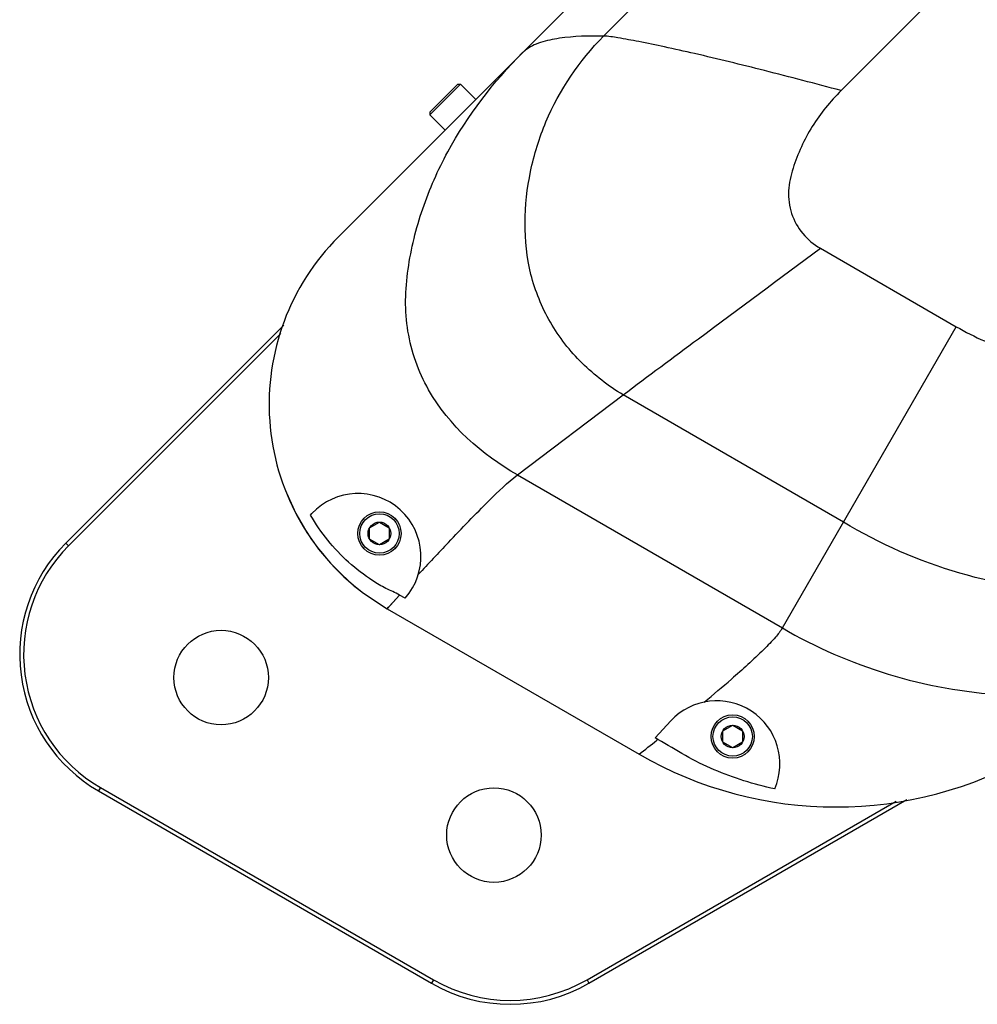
# Model space of a CAD drawing. Header units: millimetres. Extents: x 0 to 2550, y 0 to 1188.
# Tile 2 of 218: x 278 to 302, y 86 to 111. Entities that reach past the tile are written whole.
import ezdxf

# ---------------------------------------------------------------- set-up
doc = ezdxf.new("R2010")
doc.units = ezdxf.units.MM
doc.header["$LTSCALE"] = 46.255
for name, color, linetype in [('M2000103_PBL597', 7, 'CONTINUOUS'), ('M2000901_PBL613', 7, 'CONTINUOUS'), ('P9140503_BOLT_PBL614', 7, 'CONTINUOUS'), ('P9140503_BOLT_PBL615', 7, 'CONTINUOUS'), ('P9140503_BOLT_PBL646', 7, 'CONTINUOUS')]:
    doc.layers.add(name, color=color, linetype=linetype)

msp = doc.modelspace()

# ---------------------------------------------------------------- linework, layer by layer
at = {"layer": 'M2000103_PBL597', "color": 7}
for p, q in [((284.6804, 102.8101), (279.1454, 97.2751)), ((284.6076, 102.5959), (279.2161, 97.2044)), ((280.0238, 91.0692), (288.4833, 86.1851)), ((279.9738, 90.9826), (288.4333, 86.0985)), ((292.4333, 86.0985), (300.5075, 90.7602)), ((292.3833, 86.1851), (300.2369, 90.7194))]:
    msp.add_line(p, q, dxfattribs=at)
at = {"layer": 'M2000103_PBL597', "color": 2}
for p, q in [((279.2161, 97.2044), (279.1454, 97.2751)), ((280.0238, 91.0692), (279.9738, 90.9826)), ((288.4833, 86.1851), (288.4333, 86.0985)), ((292.3833, 86.1851), (292.4333, 86.0985))]:
    msp.add_line(p, q, dxfattribs=at)
at = {"layer": 'M2000103_PBL597', "color": 7}
for centre in [(283.0906, 93.8592), (290.0188, 89.8592)]:
    msp.add_circle(centre, 1.2, dxfattribs=at)
for centre, radius, start, end in [((281.9738, 94.4467), 4, 135, 240), ((281.9738, 94.4467), 3.9, 135, 240), ((290.4333, 89.5626), 4, 240, 300), ((290.4333, 89.5626), 3.9, 240, 300)]:
    msp.add_arc(centre, radius, start, end, dxfattribs=at)
at = {"layer": 'M2000901_PBL613', "color": 7}
for p, q in [((286.0652, 105.0436), (300.526, 119.5044)), ((284.7483, 98.5455), (284.9883, 98.0256)), ((284.9883, 98.0256), (285.2708, 97.5394)), ((285.3595, 97.986), (285.3952, 98.0243)), ((285.2708, 97.5394), (285.567, 97.1212)), ((285.567, 97.1212), (285.8645, 96.7672)), ((285.8645, 96.7672), (286.1604, 96.4645)), ((286.1604, 96.4645), (286.4468, 96.2085)), ((286.4468, 96.2085), (286.7052, 96.0034)), ((286.7052, 96.0034), (286.7055, 96.0032)), ((286.7055, 96.0032), (287.3082, 95.6051)), ((287.7648, 95.8741), (287.623, 95.9535)), ((287.3082, 95.6051), (293.7038, 91.9126)), ((294.1114, 92.3305), (294.5127, 92.7609)), ((294.186, 92.289), (294.1114, 92.3305))]:
    msp.add_line(p, q, dxfattribs=at)
at = {"layer": 'M2000901_PBL613', "color": 2}
for p, q in [((292.8012, 110.1463), (302.16, 119.5052)), ((308.5126, 118.44), (298.8361, 108.7635)), ((298.3114, 104.7595), (301.761, 102.7679)), ((297.3444, 95.118), (301.761, 102.7679)), ((290.6154, 99.0029), (293.3008, 101.0366)), ((298.8964, 97.8061), (293.3008, 101.0366)), ((290.6154, 99.0029), (297.3444, 95.118)), ((287.3082, 95.6051), (287.623, 95.9535)), ((287.3445, 95.6455), (287.4517, 95.7644)), ((287.4517, 95.7644), (287.623, 95.9535)), ((287.3082, 95.6051), (287.3445, 95.6455)), ((294.186, 92.289), (294.1568, 92.266))]:
    msp.add_line(p, q, dxfattribs=at)
for centre, radius, start, end in [((291.2927, 109.18), 0.7715, 128.88135, 134.94023), ((352.0438, 37.5905), 86.9263, 136.621769, 137.361002), ((270.1785, 123.7227), 39.5418, 309.5588, 310.86709), ((257.9037, 138.2791), 58.5789, 307.672153, 308.234057)]:
    msp.add_arc(centre, radius, start, end, dxfattribs=at)
at = {"layer": 'M2000901_PBL613', "color": 7}
for centre, radius, start, end in [((290.3081, 100.8012), 6, 134.99985, 233.095), ((286.5654, 96.9331), 1.6, 318.55691, 137), ((295.6829, 91.6697), 1.6, 336.50066, 137), ((298.7037, 100.573), 10, 240.00064, 300)]:
    msp.add_arc(centre, radius, start, end, dxfattribs=at)
at = {"layer": 'M2000901_PBL613', "color": 2}
for points, knots in [([(292.8012, 110.1463), (292.4277, 110.1536), (291.8853, 110.1419), (291.2139, 110.0044), (290.9226, 109.8729), (290.8084, 109.7806)], [0, 0, 0, 0, 0.5454208, 0.7856499, 1, 1, 1, 1]), ([(293.3008, 101.0366), (293.1109, 101.1467), (292.7509, 101.4012), (292.0854, 101.9744), (291.4008, 102.8486), (290.8987, 104.083), (290.7635, 105.4053), (290.9101, 106.721), (291.4269, 108.4035), (292.1912, 109.5206), (292.8012, 110.1463)], [0, 0, 0, 0, 0.0626582, 0.1253102, 0.2503237, 0.3752925, 0.5003209, 0.6255149, 0.7506918, 1, 1, 1, 1]), ([(298.8361, 108.7635), (298.1881, 108.9371), (296.951, 109.2607), (295.4544, 109.6275), (294.3886, 109.8659), (293.7396, 110.0022), (293.2239, 110.0921), (292.9247, 110.1439), (292.8012, 110.1463)], [0, 0, 0, 0, 0.3248323, 0.6192411, 0.746077, 0.8537352, 0.9401663, 1, 1, 1, 1]), ([(290.6154, 99.0029), (289.7129, 99.524), (288.4526, 100.6219), (287.8329, 102.3869), (287.7538, 103.4402), (287.8503, 104.4922), (288.1674, 105.7788), (289.0244, 107.7094), (290.0045, 108.9829), (290.7478, 109.7261)], [0, 0, 0, 0, 0.2482562, 0.373221, 0.4359573, 0.4987176, 0.6241559, 0.7496235, 1, 1, 1, 1]), ([(298.8361, 108.7635), (298.5606, 108.488), (298.1858, 108.0302), (297.8167, 107.3409), (297.6028, 106.7963), (297.4653, 106.2216), (297.5449, 105.6289), (297.8351, 105.1084), (298.1432, 104.8566), (298.3114, 104.7595)], [0, 0, 0, 0, 0.2502436, 0.3755679, 0.5009, 0.6258736, 0.7506327, 0.8752683, 1, 1, 1, 1]), ([(301.761, 102.7679), (302.2246, 102.5003), (303.2151, 102.0661), (304.809, 101.7744), (306.1583, 101.8478), (307.2068, 102.0802), (307.9616, 102.3488), (308.7028, 102.6381), (309.6794, 103.0395), (310.8836, 103.5803), (312.3002, 104.2891), (313.2245, 104.7996), (313.6816, 105.0635)], [0, 0, 0, 0, 0.1258474, 0.2516886, 0.3775915, 0.4406064, 0.5036445, 0.5656569, 0.6277169, 0.751834, 0.875902, 1, 1, 1, 1]), ([(293.3008, 101.0366), (293.9347, 101.5166), (295.6058, 102.7563), (297.2773, 103.9955), (298.3114, 104.7595)], [0, 0, 0, 0, 0.3821015, 1, 1, 1, 1]), ([(288.8626, 97.2925), (289.2045, 97.6538), (289.7742, 98.2373), (290.3609, 98.8101), (290.6154, 99.0029)], [0, 0, 0, 0, 0.6089841, 1, 1, 1, 1]), ([(305.0432, 96.0249), (303.9677, 96.0475), (301.8116, 96.3708), (299.819, 97.2527), (298.8964, 97.8061)], [0, 0, 0, 0, 0.4999784, 1, 1, 1, 1]), ([(297.3444, 95.118), (297.2958, 95.0338), (297.1429, 94.8463), (296.718, 94.4063), (296.3321, 94.0638), (296.0509, 93.82)], [0, 0, 0, 0, 0.1588523, 0.3922458, 1, 1, 1, 1]), ([(297.3444, 95.118), (298.1902, 94.6297), (300.011, 93.831), (301.9694, 93.4815), (302.9597, 93.4185)], [0, 0, 0, 0, 0.4959979, 1, 1, 1, 1])]:
    msp.add_open_spline(points, degree=3, knots=knots, dxfattribs=at)
at = {"layer": 'M2000901_PBL613', "color": 7}
for points, knots in [([(287.623, 95.9535), (287.5105, 96.0164), (287.2717, 96.1158), (286.8272, 96.3785), (286.3136, 96.7716), (285.7813, 97.3362), (285.4888, 97.7631), (285.3595, 97.986)], [0, 0, 0, 0, 0.1250899, 0.2501264, 0.5000508, 0.7500059, 1, 1, 1, 1]), ([(297.1502, 91.0317), (296.8867, 91.0895), (296.3647, 91.2288), (295.6038, 91.5075), (294.8747, 91.8634), (294.4216, 92.1574), (294.186, 92.289)], [0, 0, 0, 0, 0.2499984, 0.4999824, 0.7499448, 1, 1, 1, 1])]:
    msp.add_open_spline(points, degree=3, knots=knots, dxfattribs=at)
at = {"layer": 'P9140503_BOLT_PBL614', "color": 7}
for p, q in [((286.861, 97.6625), (287.111, 97.8069)), ((287.111, 97.8069), (287.361, 97.6625)), ((286.861, 97.3739), (286.861, 97.6625)), ((287.361, 97.6625), (287.361, 97.3739)), ((287.111, 97.2295), (286.861, 97.3739)), ((287.361, 97.3739), (287.111, 97.2295))]:
    msp.add_line(p, q, dxfattribs=at)
for radius in [0.55, 0.5, 0.2887]:
    msp.add_circle((287.111, 97.5182), radius, dxfattribs=at)
at = {"layer": 'P9140503_BOLT_PBL615', "color": 7}
for p, q in [((295.8329, 92.5069), (296.0829, 92.6512)), ((295.8329, 92.2182), (295.8329, 92.5069)), ((296.0829, 92.6512), (296.3329, 92.5069)), ((296.3329, 92.5069), (296.3329, 92.2182)), ((296.0829, 92.0739), (295.8329, 92.2182)), ((296.3329, 92.2182), (296.0829, 92.0739))]:
    msp.add_line(p, q, dxfattribs=at)
for radius in [0.55, 0.5, 0.2887]:
    msp.add_circle((296.0829, 92.3625), radius, dxfattribs=at)
at = {"layer": 'P9140503_BOLT_PBL646', "color": 7}
for p, q in [((288.3917, 108.2186), (289.0988, 108.9258)), ((288.3917, 108.1479), (289.1695, 108.9258)), ((289.0988, 108.9258), (289.1695, 108.9258)), ((289.5585, 108.5368), (289.1695, 108.9258)), ((288.3917, 108.2186), (288.3917, 108.1479)), ((288.7806, 107.759), (288.3917, 108.1479))]:
    msp.add_line(p, q, dxfattribs=at)

doc.saveas('drawing.dxf')
